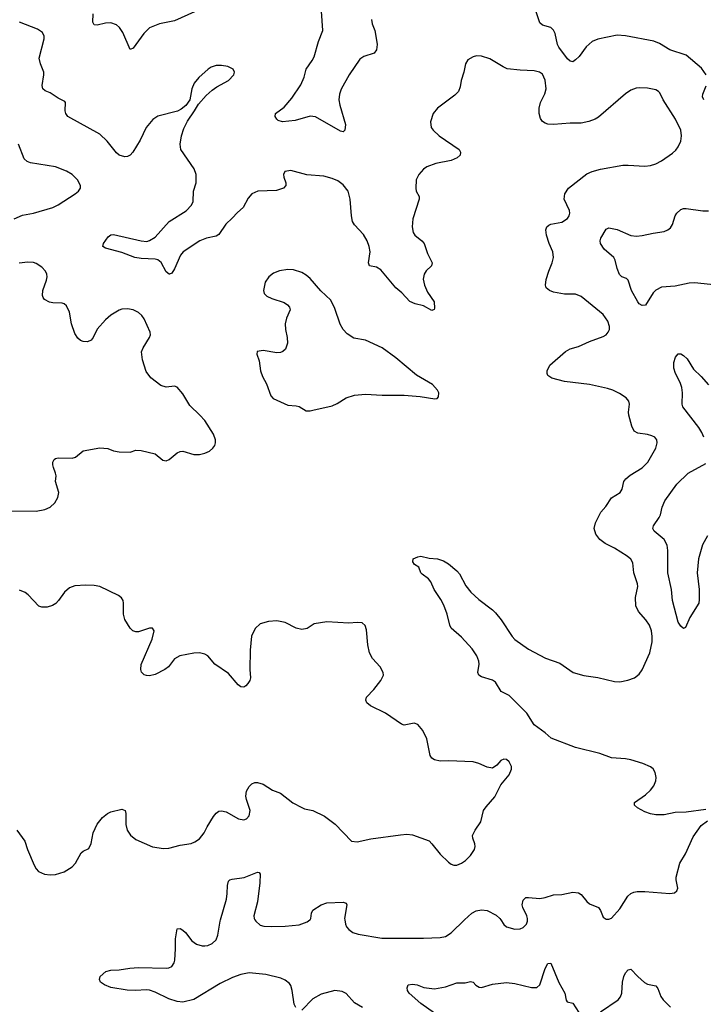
# Model space of a CAD drawing. Header units: inches. Extents: x 1308439 to 1441336, y 959892 to 1036309.
# Tile 67 of 167: x 1343551 to 1348493, y 1019390 to 1026509. Entities that reach past the tile are written whole.
import ezdxf

# ---------------------------------------------------------------- set-up
doc = ezdxf.new("R2010")
doc.units = ezdxf.units.IN
doc.header["$MEASUREMENT"] = 0
doc.layers.add('B3041', color=7, linetype='Continuous')
doc.layers.add('B3042', color=7, linetype='Continuous')

msp = doc.modelspace()

# ---------------------------------------------------------------- linework, layer by layer
at = {"layer": 'B3041', "color": 6}
for points, elevation in [([(1345546.7, 1019366.7), (1345535, 1019390), (1345521.2, 1019490), (1345510, 1019526.2), (1345500.7, 1019540.7), (1345470, 1019564.9), (1345439.5, 1019579.5), (1345330, 1019606.6), (1345210, 1019617.7), (1345150, 1019606.6), (1345090, 1019584.1), (1344999, 1019541), (1344810, 1019425.4), (1344730, 1019405.4), (1344690, 1019410.8), (1344630, 1019430.3), (1344530, 1019478.6), (1344490, 1019493.3), (1344464.6, 1019495.4), (1344390, 1019489.9), (1344326.7, 1019493.3), (1344210, 1019511.8), (1344163, 1019530), (1344134.3, 1019550), (1344127.3, 1019570), (1344131.8, 1019590), (1344172.5, 1019627.5), (1344210, 1019637.8), (1344270, 1019638.2), (1344347.9, 1019652.1), (1344410, 1019657.2), (1344610, 1019652.3), (1344630, 1019654.4), (1344650, 1019663.5), (1344667.4, 1019690), (1344672.3, 1019710), (1344677.9, 1019790), (1344676.9, 1019863.1), (1344690, 1019936.4), (1344710, 1019939.1), (1344730, 1019926.2), (1344750, 1019908.1), (1344794.6, 1019850), (1344830, 1019823.9), (1344870, 1019811.6), (1344890, 1019811.6), (1344910, 1019815.2), (1344943.1, 1019830), (1344970, 1019855.9), (1344983.9, 1019890), (1344999.9, 1019990), (1345002.8, 1020000)], 2700), ([(1345251.5, 1020000), (1345257.8, 1019990), (1345290, 1019962.2), (1345315.3, 1019955.3), (1345372.9, 1019952.9), (1345470, 1019954.2), (1345570, 1019963.5), (1345630, 1019985.2), (1345649.1, 1020000)], 2700), ([(1345900.4, 1020000), (1345905.7, 1019970), (1345914.5, 1019950), (1345930.6, 1019930), (1345959.8, 1019910), (1345996.6, 1019896.6), (1346168.9, 1019868.9), (1346470, 1019867.8), (1346590, 1019872.6), (1346630, 1019880.1), (1346670, 1019905.9), (1346766.9, 1020000)], 2700), ([(1347028.5, 1020000), (1347050, 1019967.2), (1347070.5, 1019950.5), (1347130, 1019933), (1347170, 1019936.3), (1347190, 1019945.1), (1347203.1, 1019956.9), (1347214.2, 1019970), (1347222.3, 1019990), (1347222.4, 1020000)], 2700), ([(1346550, 1019325), (1346450, 1019395.7), (1346367.5, 1019470), (1346355.2, 1019490), (1346350.8, 1019510), (1346358.7, 1019530), (1346390, 1019535.4), (1346423.1, 1019530), (1346471.5, 1019511.5), (1346550, 1019502), (1346630, 1019516), (1346710, 1019544.1), (1346770, 1019544.6), (1346810, 1019553.8), (1346830, 1019549), (1346847.7, 1019527.7), (1346872.9, 1019512.9), (1346890, 1019512.6), (1346970, 1019535.4), (1347070, 1019548.4), (1347130, 1019541.3), (1347250, 1019511.9), (1347290, 1019510.8), (1347311.6, 1019530), (1347350, 1019648.3), (1347370, 1019684.2), (1347390, 1019687.6), (1347447.6, 1019547.6), (1347492.5, 1019470), (1347500.6, 1019420.6), (1347508.8, 1019408.8), (1347550, 1019397.5), (1347594.1, 1019330)], 2600), ([(1347750, 1019336), (1347877.5, 1019422.5), (1347895.3, 1019444.7), (1347904.3, 1019470), (1347907.5, 1019550), (1347917.6, 1019590), (1347930, 1019618.1), (1347950, 1019640.1), (1347970, 1019644.8), (1348018.4, 1019590), (1348067.4, 1019547.4), (1348090, 1019536.1), (1348150, 1019522.6), (1348163.8, 1019503.8), (1348185.2, 1019445.2), (1348201.9, 1019421.9), (1348256.5, 1019370)], 2600), ([(1346030, 1019366.5), (1345970, 1019401.6), (1345910, 1019467), (1345882.3, 1019482.3), (1345829.3, 1019490.7), (1345730, 1019463.4), (1345670, 1019430.5), (1345590, 1019348.6)], 2700)]:
    msp.add_lwpolyline(points, dxfattribs=dict(at, elevation=elevation))
at = {"layer": 'B3042', "color": 6}
for points, elevation in [([(1344815.5, 1026564.5), (1344670, 1026500.3), (1344562.2, 1026477.8), (1344490.2, 1026450), (1344448.8, 1026410), (1344370, 1026301.8), (1344350, 1026293.5), (1344296.3, 1026416.3), (1344271.7, 1026451.7), (1344251.2, 1026471.2), (1344210, 1026487.2), (1344170, 1026484.3), (1344110, 1026469.2), (1344090, 1026471.3), (1344080.7, 1026490), (1344082.5, 1026550)], 2600), ([(1346093.3, 1026510), (1346098.5, 1026478.5), (1346117.5, 1026430), (1346126.6, 1026390), (1346134.4, 1026330), (1346130.8, 1026290), (1346112.4, 1026267.6), (1346037.6, 1026242.4), (1346010, 1026223.4), (1345933.7, 1026110), (1345874.7, 1026005.3), (1345863.1, 1025970), (1345857.7, 1025930), (1345864.7, 1025890), (1345906.7, 1025750), (1345901.5, 1025710), (1345890, 1025696.9), (1345870, 1025702.3), (1345690, 1025806.8), (1345650, 1025810.3), (1345541.1, 1025778.9), (1345450, 1025770.9), (1345419.9, 1025779.9), (1345408.8, 1025788.8), (1345396.8, 1025810), (1345400.5, 1025830), (1345463, 1025877), (1345518.6, 1025941.4), (1345582.8, 1026037.2), (1345606.7, 1026093.3), (1345622.2, 1026150), (1345665.7, 1026214.3), (1345678.8, 1026241.2), (1345711.4, 1026350), (1345742.5, 1026430), (1345731.5, 1026570)], 2600), ([(1348513.9, 1026110), (1348479.4, 1026159.4), (1348370, 1026251.7), (1348250, 1026291.9), (1348177.2, 1026337.2), (1348134.1, 1026354.1), (1347930, 1026393.3), (1347870, 1026396.7), (1347730, 1026366.9), (1347690, 1026351.3), (1347647.1, 1026312.9), (1347596.2, 1026243.8), (1347570, 1026217.4), (1347550, 1026205.2), (1347530, 1026207.8), (1347510, 1026225.9), (1347448.4, 1026310), (1347439.8, 1026330), (1347421.3, 1026410), (1347410, 1026433.6), (1347390, 1026452.9), (1347329.4, 1026469.4), (1347310, 1026486.9), (1347280.7, 1026580.7)], 2600), ([(1348510, 1020798.6), (1348370, 1020779.3), (1348290, 1020775.8), (1348210, 1020760.9), (1348150, 1020758.8), (1348110, 1020766.2), (1348070, 1020782.4), (1348017.6, 1020810), (1347995.1, 1020830), (1347995.1, 1020850), (1348075, 1020905), (1348110, 1020937.4), (1348135, 1020970), (1348150, 1021004.6), (1348152.7, 1021030), (1348145.6, 1021065.6), (1348130, 1021093), (1348110, 1021106.6), (1348055, 1021130), (1347970, 1021157.2), (1347930, 1021164.8), (1347830, 1021172.3), (1347743.8, 1021203.8), (1347570, 1021246.1), (1347393.5, 1021313.5), (1347350, 1021352.9), (1347271, 1021410), (1347215.9, 1021495.9), (1347090, 1021622), (1347031.2, 1021651.2), (1346990, 1021719.9), (1346970, 1021734.3), (1346890, 1021758.4), (1346869, 1021769), (1346862.6, 1021790), (1346871.8, 1021848.2), (1346870.9, 1021870), (1346856.7, 1021910), (1346820.8, 1021960.8), (1346743.7, 1022043.7), (1346669.9, 1022110), (1346661, 1022130), (1346641.9, 1022210), (1346616, 1022276), (1346595.9, 1022315.9), (1346548, 1022390), (1346523.6, 1022443.6), (1346505.4, 1022465.4), (1346460, 1022500), (1346451.2, 1022510), (1346436.2, 1022550), (1346405.6, 1022570), (1346392.3, 1022590), (1346396, 1022610), (1346430, 1022626.4), (1346450, 1022630.4), (1346510, 1022616), (1346570, 1022610.2), (1346615.2, 1022595.2), (1346650, 1022574.9), (1346710, 1022524.6), (1346730, 1022501.1), (1346775.6, 1022415.6), (1346812.2, 1022370), (1346870, 1022316.9), (1346970, 1022242), (1346990, 1022221.2), (1347031.4, 1022170), (1347110, 1022050.1), (1347130, 1022028.6), (1347230, 1021957.5), (1347352.4, 1021892.4), (1347455.8, 1021855.8), (1347553.1, 1021790), (1347630, 1021767.6), (1347730, 1021752.6), (1347850, 1021724), (1347890, 1021721.4), (1347947, 1021733), (1347994.3, 1021750), (1348030, 1021775.9), (1348050, 1021807.9), (1348106.9, 1021930), (1348123.4, 1022010), (1348122.1, 1022050), (1348117.3, 1022090), (1348103.9, 1022130), (1348076.2, 1022170), (1348023.5, 1022230), (1348005, 1022270), (1348001.9, 1022330), (1348019.4, 1022410), (1348017.4, 1022430), (1347990.2, 1022510), (1347982.5, 1022582.5), (1347967.9, 1022607.9), (1347941.9, 1022630), (1347850, 1022687.3), (1347782.8, 1022722.8), (1347745.1, 1022750), (1347714.7, 1022790), (1347704.6, 1022830), (1347713.2, 1022870), (1347752.9, 1022947.1), (1347788.4, 1022990), (1347828.5, 1023051.5), (1347890.6, 1023090), (1347905.1, 1023114.9), (1347919, 1023170), (1347931.9, 1023190), (1347963.8, 1023216.2), (1348050, 1023269.7), (1348090.7, 1023310), (1348149.9, 1023410), (1348159.5, 1023450), (1348156.8, 1023470), (1348143.1, 1023490), (1348121.2, 1023501.2), (1348090.3, 1023510.3), (1348018.3, 1023518.3), (1347993.8, 1023533.8), (1347976.6, 1023570), (1347954.5, 1023650), (1347952.3, 1023670), (1347959.3, 1023730), (1347954, 1023750), (1347934.4, 1023774.4), (1347887.1, 1023807.1), (1347839.8, 1023830), (1347801.2, 1023841.2), (1347670, 1023871.3), (1347490, 1023893.2), (1347398, 1023918), (1347370, 1023935.1), (1347363.7, 1023950), (1347364.9, 1023970), (1347384, 1024010), (1347497.7, 1024110), (1347530, 1024128.3), (1347590, 1024145.9), (1347670, 1024183.1), (1347770, 1024217.2), (1347789.5, 1024230.5), (1347806.1, 1024250), (1347814.6, 1024270), (1347815.3, 1024290), (1347801.5, 1024330), (1347770, 1024377), (1347610, 1024507.5), (1347570, 1024525), (1347490, 1024524.4), (1347410, 1024539.9), (1347379.8, 1024550), (1347356.8, 1024570), (1347351.6, 1024590), (1347357.3, 1024630), (1347375.3, 1024690), (1347400.7, 1024750), (1347410.2, 1024790), (1347403.9, 1024830), (1347378.1, 1024890), (1347358.8, 1024950), (1347353.3, 1024990), (1347361.6, 1025010), (1347376.8, 1025023.2), (1347390.2, 1025029.8), (1347470, 1025044.8), (1347510, 1025070.8), (1347522.6, 1025090), (1347528.1, 1025110), (1347524.6, 1025130), (1347486.3, 1025210), (1347490.8, 1025250), (1347518.5, 1025290), (1347650, 1025393.2), (1347690, 1025411.2), (1347750, 1025428.5), (1347910, 1025456), (1347950, 1025458.1), (1348070, 1025449.4), (1348110, 1025453.9), (1348150, 1025467.8), (1348190, 1025489.4), (1348270, 1025542.7), (1348294.5, 1025565.5), (1348311.9, 1025590), (1348329.9, 1025630.1), (1348335.6, 1025670), (1348330.9, 1025710), (1348292.3, 1025790), (1348203.2, 1025930), (1348179, 1025979), (1348170, 1025990.6), (1348150, 1026001.7), (1348090, 1026013), (1348030, 1026016.1), (1348006.8, 1026013.2), (1347970, 1025998.6), (1347930, 1025971.7), (1347736.1, 1025803.9), (1347710.5, 1025789.5), (1347666.3, 1025773.7), (1347610, 1025761), (1347530, 1025761.3), (1347410, 1025751.5), (1347370, 1025753.7), (1347350, 1025760.4), (1347330, 1025773.9), (1347315.6, 1025795.6), (1347305.3, 1025830), (1347306.7, 1025870), (1347314.8, 1025910), (1347346.5, 1025973.5), (1347356.2, 1026010), (1347350, 1026072.1), (1347330, 1026114.4), (1347307.8, 1026130), (1347270, 1026139.8), (1347170, 1026142.8), (1347074.5, 1026154.5), (1347046.8, 1026166.8), (1346950, 1026226.5), (1346890, 1026246.2), (1346853, 1026247), (1346830, 1026241.4), (1346790, 1026218.3), (1346772.6, 1026190), (1346761, 1026130), (1346742.8, 1026070), (1346736, 1026024), (1346723, 1025990), (1346697.2, 1025962.9), (1346570.2, 1025870), (1346539.7, 1025830), (1346519.7, 1025770), (1346526.4, 1025730), (1346539.7, 1025710), (1346583.9, 1025670), (1346727.4, 1025570), (1346738, 1025550), (1346734.9, 1025530), (1346712.9, 1025510), (1346670.4, 1025489.6), (1346558, 1025470), (1346494, 1025446), (1346470.9, 1025429.1), (1346435.2, 1025390), (1346417.1, 1025350), (1346413.6, 1025290), (1346417.3, 1025270), (1346437.7, 1025230), (1346439.8, 1025210), (1346392, 1025070), (1346387.6, 1025010), (1346395.7, 1024970), (1346406.7, 1024950), (1346457.5, 1024910), (1346475, 1024890), (1346498.9, 1024818.9), (1346532.9, 1024750), (1346528.4, 1024730), (1346490, 1024693.6), (1346474, 1024670), (1346467.9, 1024632.1), (1346477.3, 1024590), (1346498.8, 1024538.8), (1346546.3, 1024470), (1346550, 1024422), (1346547.2, 1024412.8), (1346530, 1024406.2), (1346470, 1024441), (1346410, 1024454.5), (1346370, 1024472.5), (1346313, 1024533), (1346270, 1024570.3), (1346160.4, 1024700.4), (1346130, 1024719.5), (1346079.8, 1024730), (1346072.5, 1024750), (1346084.1, 1024830), (1346077.8, 1024870), (1346062.4, 1024910), (1346035.3, 1024955.3), (1345970, 1025026.8), (1345957.5, 1025050), (1345948.5, 1025090), (1345940.9, 1025210), (1345924.4, 1025270), (1345890, 1025315.2), (1345850, 1025344.3), (1345810, 1025360.9), (1345750, 1025377.3), (1345627.5, 1025387.5), (1345510, 1025417.3), (1345468.2, 1025411.8), (1345457, 1025390), (1345459.6, 1025370), (1345474.7, 1025330), (1345473.8, 1025310), (1345458, 1025290), (1345406.9, 1025273.1), (1345272, 1025268), (1345229.3, 1025250.7), (1345201.3, 1025218.7), (1345166.2, 1025150), (1345124.5, 1025115.5), (1345087.3, 1025072.7), (1345041.7, 1025030), (1344990, 1024956.6), (1344970, 1024944.7), (1344900.7, 1024930), (1344854, 1024910), (1344733, 1024830), (1344714.4, 1024805.6), (1344670, 1024708.2), (1344650, 1024676.9), (1344634, 1024670), (1344631, 1024669), (1344610, 1024685.6), (1344572.5, 1024752.5), (1344550, 1024771.8), (1344530, 1024777.3), (1344430, 1024782.8), (1344382, 1024790), (1344290, 1024826.4), (1344170, 1024857.3), (1344151.5, 1024870), (1344155.6, 1024890), (1344190, 1024938.9), (1344210, 1024954), (1344230, 1024956.9), (1344430, 1024909.1), (1344470, 1024906), (1344490, 1024911.4), (1344530, 1024936.9), (1344631.6, 1025050), (1344753.4, 1025126.6), (1344792.1, 1025167.9), (1344804.8, 1025195.2), (1344808.2, 1025270), (1344826.6, 1025330), (1344826.2, 1025390), (1344812, 1025430), (1344715.8, 1025570), (1344710.8, 1025610), (1344721, 1025670), (1344737.7, 1025722.3), (1344763.9, 1025776.1), (1344815.6, 1025850), (1344842.6, 1025897.4), (1344899.9, 1025960.1), (1344941.8, 1025998.2), (1344976.4, 1026023.6), (1345060.6, 1026070), (1345099, 1026110), (1345103.1, 1026130), (1345094.2, 1026150), (1345056.2, 1026170), (1345010, 1026177.9), (1344970, 1026177.4), (1344934, 1026166), (1344912.9, 1026150), (1344846, 1026090), (1344811.6, 1026050), (1344795.6, 1026010), (1344780.3, 1025930), (1344751.3, 1025888.7), (1344718.3, 1025861.7), (1344691.9, 1025848.1), (1344550, 1025812), (1344512.1, 1025787.9), (1344464.1, 1025730), (1344421.6, 1025638.4), (1344367.9, 1025550), (1344348.8, 1025530), (1344330, 1025519.7), (1344310, 1025516.1), (1344270.5, 1025530), (1344250, 1025547.1), (1344182.2, 1025630), (1344130, 1025681.5), (1343898.1, 1025810), (1343884.7, 1025830), (1343879.5, 1025850), (1343881.9, 1025910), (1343877.3, 1025917.3), (1343830, 1025941.1), (1343770, 1025980.1), (1343734.6, 1025994.6), (1343717.8, 1026010), (1343713.3, 1026033.3), (1343725.4, 1026110), (1343724.4, 1026130), (1343700.1, 1026190), (1343691.9, 1026230), (1343728.3, 1026370), (1343727.8, 1026390), (1343715.2, 1026415.2), (1343679.3, 1026439.3), (1343550.5, 1026490)], 2700), ([(1348495.6, 1025930), (1348486.5, 1025950), (1348489.4, 1025970), (1348512.3, 1026030)], 2600), ([(1343510, 1025069.3), (1343570, 1025095), (1343650, 1025110.7), (1343790, 1025151.8), (1343830, 1025171.2), (1343952.6, 1025250), (1343977, 1025270), (1343989.9, 1025290), (1343990.4, 1025310.4), (1343968.4, 1025350), (1343930, 1025389.1), (1343890, 1025413.8), (1343810, 1025445.4), (1343630, 1025474.4), (1343604.2, 1025484.2), (1343583.9, 1025503.9), (1343542.5, 1025610)], 2800), ([(1348590, 1024589.7), (1348430, 1024605.9), (1348390, 1024603.8), (1348290, 1024582.9), (1348190, 1024574.4), (1348150, 1024554.3), (1348130, 1024533.1), (1348074.2, 1024445.8), (1348050, 1024443.1), (1348030, 1024455), (1348018.5, 1024470), (1347972.6, 1024550), (1347950, 1024626), (1347936.5, 1024636.5), (1347903.4, 1024650), (1347886.6, 1024666.6), (1347869.6, 1024710), (1347856.6, 1024770), (1347846.1, 1024790), (1347776.2, 1024850), (1347749.9, 1024890), (1347746.2, 1024910), (1347751.9, 1024930), (1347790, 1024993.1), (1347810, 1025002.9), (1347870, 1024990.9), (1347970, 1024948), (1348010, 1024942.7), (1348050, 1024947.3), (1348130, 1024966.3), (1348210, 1024978.6), (1348237.2, 1024990), (1348255.2, 1025004.8), (1348270, 1025028), (1348290.5, 1025090), (1348301.7, 1025110), (1348330, 1025137.1), (1348350, 1025144.2), (1348370, 1025144.8), (1348490, 1025127.4), (1348530, 1025126.9)], 2600), ([(1343458.4, 1022958.4), (1343670, 1022954.9), (1343732.6, 1022967.4), (1343770, 1022984.2), (1343804.5, 1023015.5), (1343826.7, 1023053.3), (1343833.1, 1023090), (1343809.8, 1023170), (1343814.2, 1023210), (1343810.8, 1023230), (1343794, 1023270), (1343790.6, 1023290), (1343790.8, 1023310), (1343801.1, 1023330), (1343810, 1023335.9), (1343830, 1023339.8), (1343930, 1023338.1), (1343953.5, 1023346.5), (1344010, 1023392.2), (1344130, 1023413.7), (1344188.2, 1023408.2), (1344230, 1023392.8), (1344270, 1023385), (1344350, 1023383.1), (1344390, 1023396.5), (1344430, 1023394.2), (1344530, 1023370.2), (1344584.7, 1023324.7), (1344610, 1023319.6), (1344632.1, 1023327.9), (1344690, 1023376), (1344710, 1023387.4), (1344730, 1023390.3), (1344810, 1023364.1), (1344850, 1023364.6), (1344890, 1023373.7), (1344923.5, 1023390), (1344947.3, 1023410), (1344961.2, 1023430), (1344966.5, 1023450), (1344966, 1023470), (1344951.7, 1023511.7), (1344889, 1023610), (1344854.1, 1023650), (1344779.8, 1023719.8), (1344730, 1023803.7), (1344690, 1023850.9), (1344670, 1023860.3), (1344610, 1023851.1), (1344570, 1023863.1), (1344499.4, 1023919.4), (1344464.4, 1023964.4), (1344437.5, 1024050), (1344432.5, 1024107.6), (1344443.2, 1024136.8), (1344489.4, 1024210), (1344495.8, 1024230), (1344495.2, 1024250), (1344450, 1024346), (1344433.2, 1024370), (1344410, 1024391.6), (1344370, 1024411.4), (1344330, 1024419.4), (1344290, 1024416.5), (1344270, 1024408.2), (1344210, 1024373.3), (1344170, 1024338.2), (1344110, 1024270.8), (1344082.2, 1024210), (1344068.1, 1024191.9), (1344040.1, 1024179.9), (1344010, 1024181), (1343990, 1024190.3), (1343970, 1024207.1), (1343950, 1024239.9), (1343926, 1024310), (1343910, 1024394.6), (1343890, 1024438.8), (1343873.4, 1024453.4), (1343858.2, 1024458.2), (1343790, 1024461.8), (1343767.3, 1024467.2), (1343730, 1024486.9), (1343720.1, 1024500.1), (1343714.8, 1024514.8), (1343718.2, 1024550), (1343745.6, 1024625.6), (1343749.9, 1024650), (1343747.8, 1024670), (1343738.5, 1024690), (1343710, 1024720.2), (1343670, 1024744.9), (1343650, 1024752.1), (1343610, 1024755.8), (1343547.7, 1024747.7)], 2800), ([(1348497.1, 1023490), (1348483.2, 1023523.2), (1348459.9, 1023559.9), (1348344.9, 1023710), (1348339, 1023730), (1348342.4, 1023810), (1348337.7, 1023850), (1348326.1, 1023886.1), (1348292.5, 1023950), (1348278.7, 1023990), (1348278.5, 1024030), (1348290.6, 1024070), (1348310, 1024093.5), (1348330, 1024091.8), (1348350, 1024080.6), (1348375.6, 1024055.6), (1348422.4, 1023982.4), (1348476.8, 1023930), (1348530, 1023867.7)], 2600), ([(1348523.8, 1022776.2), (1348487.2, 1022712.8), (1348457.8, 1022610), (1348448.9, 1022510), (1348463.4, 1022390), (1348464, 1022316), (1348459.5, 1022290), (1348394.3, 1022185.7), (1348365.1, 1022114.9), (1348350, 1022106), (1348330, 1022124.9), (1348310, 1022154), (1348271, 1022309), (1348263.4, 1022390), (1348237.4, 1022510), (1348236, 1022670), (1348231.5, 1022710), (1348210, 1022751), (1348138.6, 1022810), (1348128.9, 1022830), (1348132.1, 1022850), (1348174.8, 1022910), (1348183.4, 1022930), (1348194.8, 1022985.2), (1348215, 1023030), (1348301.1, 1023150), (1348382.3, 1023230), (1348510, 1023301.1)], 2600), ([(1343529.5, 1020649.5), (1343588.4, 1020570), (1343608.4, 1020508.4), (1343656.1, 1020396.1), (1343670, 1020369.2), (1343686.8, 1020350), (1343730, 1020332), (1343770, 1020327.1), (1343810, 1020329.5), (1343872.3, 1020347.7), (1343930, 1020382.7), (1343953.4, 1020410), (1343995.7, 1020484.3), (1344010, 1020497.2), (1344050, 1020516.9), (1344067.8, 1020552.2), (1344082.7, 1020630), (1344110, 1020692.5), (1344150, 1020741.4), (1344186.7, 1020770), (1344210, 1020781.4), (1344290, 1020801.7), (1344312.3, 1020792.3), (1344318.5, 1020770), (1344317.4, 1020690), (1344328.2, 1020650), (1344352.1, 1020612.1), (1344390, 1020581.2), (1344510, 1020528.7), (1344590, 1020517.2), (1344630, 1020518.6), (1344710, 1020539.4), (1344790, 1020552.3), (1344816.2, 1020563.8), (1344850, 1020586.7), (1344885.5, 1020630), (1344906.2, 1020673.8), (1344951.5, 1020748.5), (1344970, 1020772.1), (1344990, 1020785.8), (1345010, 1020789.3), (1345042.6, 1020782.6), (1345133, 1020730), (1345170, 1020723.9), (1345190.8, 1020730), (1345210, 1020752.2), (1345216.1, 1020790), (1345189.3, 1020870), (1345185.6, 1020894.4), (1345189.9, 1020930), (1345210, 1020965.3), (1345230, 1020984.9), (1345250, 1020994.2), (1345270, 1020994.6), (1345310, 1020980.6), (1345378.1, 1020938.1), (1345436.2, 1020916.2), (1345526.5, 1020846.5), (1345590, 1020811.7), (1345610, 1020803.4), (1345670, 1020791.4), (1345753.5, 1020750), (1345832.5, 1020692.5), (1345950.1, 1020570.1), (1345990, 1020563.6), (1346090, 1020587.4), (1346303.6, 1020616.4), (1346350, 1020619), (1346390, 1020614.4), (1346510.7, 1020570.7), (1346531.3, 1020551.3), (1346590, 1020474.9), (1346650, 1020417), (1346670, 1020402.6), (1346690, 1020396), (1346710, 1020396.1), (1346745.6, 1020410), (1346773.3, 1020430), (1346810, 1020466.5), (1346839.4, 1020510), (1346843.9, 1020530), (1346841.3, 1020550), (1346827.1, 1020590), (1346825.1, 1020610), (1346843.1, 1020650), (1346884.5, 1020710), (1346903.8, 1020790), (1346922.4, 1020817.6), (1346985.6, 1020890), (1347030, 1020977.3), (1347090, 1021048), (1347105.7, 1021090), (1347105.7, 1021110), (1347090, 1021142.4), (1347070, 1021160.4), (1347050, 1021163.5), (1347030, 1021153.5), (1347000.7, 1021119.3), (1346970, 1021097.7), (1346930, 1021103.9), (1346870, 1021130.8), (1346830, 1021142.9), (1346650, 1021150.4), (1346590, 1021147.8), (1346550, 1021157.2), (1346530.3, 1021170.3), (1346517.2, 1021190), (1346494, 1021310), (1346465.2, 1021370), (1346430, 1021412), (1346402.7, 1021422.7), (1346330, 1021409.3), (1346310, 1021415.3), (1346195.1, 1021495.1), (1346087.3, 1021547.3), (1346060.8, 1021570), (1346052.7, 1021590), (1346056.8, 1021610), (1346110, 1021666.2), (1346160.9, 1021730), (1346179.8, 1021770), (1346179, 1021790), (1346156.2, 1021830), (1346100.5, 1021890), (1346079, 1021930), (1346067.2, 1021990), (1346057.7, 1022097.7), (1346047.6, 1022127.6), (1346027.3, 1022147.3), (1345990.9, 1022150.9), (1345930, 1022145.4), (1345770, 1022156), (1345678.9, 1022141.1), (1345630, 1022107.7), (1345590, 1022100.8), (1345549.9, 1022109.9), (1345469.6, 1022150), (1345410, 1022161.9), (1345350, 1022158.4), (1345290, 1022140.3), (1345252.8, 1022107.2), (1345227.6, 1022052.4), (1345217, 1021950), (1345214.6, 1021810), (1345218.4, 1021750), (1345213.6, 1021730), (1345200.9, 1021710), (1345186.8, 1021693.2), (1345170, 1021682.8), (1345150, 1021684.9), (1345130, 1021699.9), (1345061, 1021781), (1344961.4, 1021850), (1344910, 1021909.2), (1344890, 1021921.7), (1344850, 1021931.6), (1344810, 1021928.6), (1344708.8, 1021910), (1344670, 1021888.2), (1344626.2, 1021830), (1344600.6, 1021810), (1344530, 1021775.2), (1344490, 1021765.9), (1344466.9, 1021766.9), (1344450, 1021772.2), (1344431.4, 1021791.4), (1344426.4, 1021810), (1344430, 1021847.3), (1344508.9, 1022028.9), (1344523.9, 1022090), (1344509.7, 1022109.7), (1344490, 1022108.9), (1344410, 1022082.1), (1344390, 1022081.9), (1344369.1, 1022090), (1344350.6, 1022110.6), (1344311.4, 1022171.4), (1344301.5, 1022210), (1344301.7, 1022290), (1344297.8, 1022310), (1344287.9, 1022327.9), (1344266, 1022346), (1344130, 1022409.9), (1344090, 1022417.9), (1344030, 1022420.2), (1343950, 1022415.7), (1343910, 1022401.6), (1343874, 1022370), (1343831.7, 1022308.3), (1343812.2, 1022287.8), (1343787.5, 1022272.5), (1343750, 1022262.3), (1343710, 1022261.6), (1343690, 1022267.9), (1343612.7, 1022350), (1343590, 1022367.2), (1343550, 1022385)], 2800), ([(1347222.4, 1020000), (1347222.4, 1020010), (1347216.3, 1020030), (1347187.8, 1020090), (1347183.9, 1020110), (1347190, 1020143.2), (1347210, 1020161.4), (1347230, 1020163.1), (1347310, 1020154.2), (1347350, 1020161.3), (1347410, 1020181.5), (1347470, 1020183.9), (1347550, 1020200.8), (1347590, 1020196.9), (1347610, 1020183.8), (1347650, 1020133.1), (1347670, 1020115.7), (1347734.5, 1020090), (1347749.2, 1020069.2), (1347770, 1020019.7), (1347790, 1020005.5), (1347810, 1020005.4), (1347830, 1020013.7), (1347890, 1020080.6), (1347947.2, 1020172.8), (1347970, 1020192), (1347990, 1020201), (1348014, 1020206), (1348070, 1020206.4), (1348249.8, 1020190.2), (1348283.4, 1020196.6), (1348301.7, 1020210), (1348309.8, 1020230), (1348297.3, 1020290), (1348297.3, 1020310), (1348322.7, 1020410), (1348362.9, 1020477.1), (1348418.9, 1020601.1), (1348477.8, 1020682.2), (1348523.2, 1020716.8)], 2700), ([(1345002.8, 1020000), (1345045.5, 1020150), (1345051.3, 1020190), (1345052, 1020250), (1345060.9, 1020279.1), (1345070.4, 1020289.6), (1345085.7, 1020294.3), (1345174.4, 1020305.6), (1345270, 1020344.9), (1345282.8, 1020342.8), (1345290, 1020331), (1345287.7, 1020267.7), (1345270.1, 1020130), (1345242.7, 1020030), (1345245.3, 1020010), (1345251.5, 1020000)], 2700), ([(1345649.1, 1020000), (1345650, 1020000.7), (1345656.4, 1020010), (1345659.3, 1020050), (1345669.3, 1020070), (1345729.7, 1020110.3), (1345770, 1020122.6), (1345888.4, 1020128.4), (1345910, 1020120.2), (1345916.1, 1020110), (1345898.6, 1020010), (1345900.4, 1020000)], 2700), ([(1346766.9, 1020000), (1346818.4, 1020050), (1346850, 1020066.3), (1346890, 1020073.9), (1346930, 1020068.6), (1346995.1, 1020035.1), (1347022, 1020010), (1347028.5, 1020000)], 2700)]:
    msp.add_lwpolyline(points, dxfattribs=dict(at, elevation=elevation))
at = {"layer": 'B3042', "color": 6, "elevation": 2800}
msp.add_lwpolyline([(1345490, 1024701.7), (1345430, 1024693), (1345384.6, 1024675.4), (1345351.5, 1024650), (1345325.3, 1024610), (1345312.9, 1024550), (1345318.9, 1024530), (1345336.4, 1024510), (1345372.4, 1024492.4), (1345462.9, 1024462.9), (1345487.7, 1024447.7), (1345502.2, 1024430), (1345505.2, 1024410), (1345480.2, 1024350), (1345471.1, 1024310), (1345473, 1024270), (1345485.2, 1024210), (1345486.2, 1024170), (1345472.7, 1024127.3), (1345453.7, 1024110), (1345436.4, 1024103.6), (1345410, 1024101.3), (1345310, 1024116.8), (1345267.3, 1024110), (1345266, 1024090), (1345282.6, 1024042.7), (1345291.2, 1023970), (1345306, 1023930), (1345335.3, 1023875.3), (1345366.5, 1023790), (1345383.6, 1023770), (1345490, 1023721.9), (1345550, 1023717.4), (1345570, 1023711.8), (1345621.2, 1023681.2), (1345650, 1023680.6), (1345670, 1023686.2), (1345810, 1023717.5), (1345846, 1023734), (1345910, 1023775.9), (1345970, 1023793), (1346050, 1023800.2), (1346170, 1023793.7), (1346330, 1023793.7), (1346445.5, 1023785.5), (1346552.3, 1023767.7), (1346569.2, 1023770.8), (1346578.6, 1023781.4), (1346580.9, 1023810), (1346571.6, 1023830), (1346535.4, 1023870), (1346419.4, 1023939.4), (1346270, 1024063.8), (1346170, 1024135.9), (1346050, 1024192.5), (1345967.1, 1024207.1), (1345918, 1024238), (1345889.1, 1024269.1), (1345867.6, 1024307.6), (1345830, 1024421), (1345799.9, 1024479.9), (1345728.9, 1024548.9), (1345650, 1024636.8), (1345621.5, 1024661.5), (1345590, 1024682), (1345530, 1024700.2)], close=True, dxfattribs=at)

doc.saveas('drawing.dxf')
